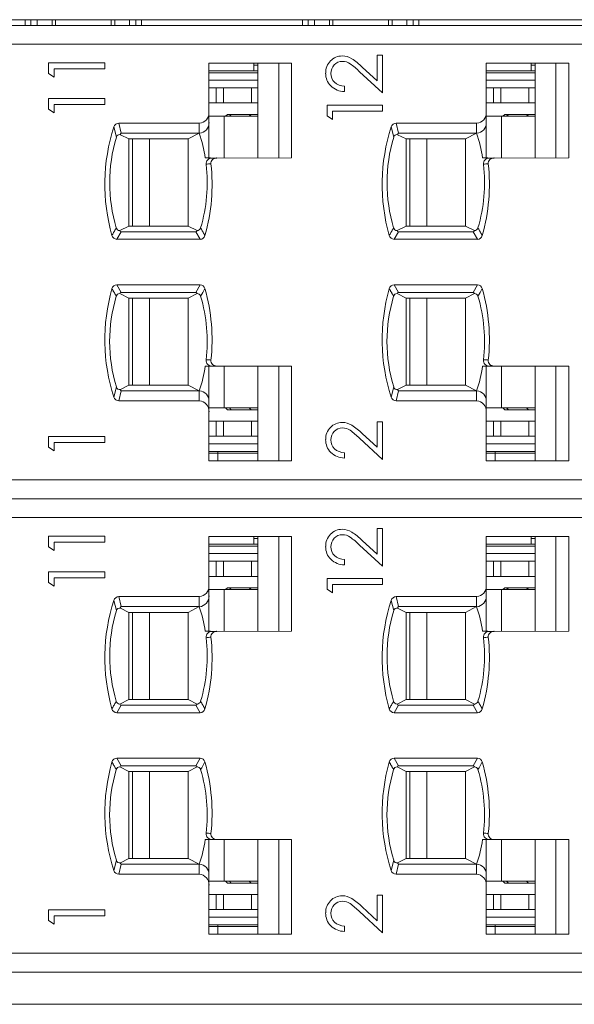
# Model space of a CAD drawing. Header units: inches. Extents: x 1106 to 1533, y 168 to 467.
# Tile 15 of 23: x 1254 to 1269, y 406 to 432. Entities that reach past the tile are written whole.
import ezdxf

# ---------------------------------------------------------------- set-up
doc = ezdxf.new("R2010")
doc.units = ezdxf.units.IN
doc.header["$LTSCALE"] = 23.1
doc.header["$MEASUREMENT"] = 0
doc.linetypes.add('DASHEDBIDOT', pattern=[12.4, 3, -3, 0.2, -3, 0.2, -3])
doc.layers.get('0').update_dxf_attribs({"lineweight": 18})
doc.layers.add('1_6', color=7, linetype='Continuous', lineweight=18)
doc.layers.add('Layer0000', color=7, linetype='Continuous')

msp = doc.modelspace()

# ---------------------------------------------------------------- linework, layer by layer
at = {"color": 7, "linetype": 'Continuous', "lineweight": 0}
for p, q in [((1219.349, 432.47), (1318.349, 432.47)), ((1254.644, 432.47), (1254.644, 432.32)), ((1254.795, 432.32), (1254.795, 432.47)), ((1254.958, 432.32), (1254.958, 432.47)), ((1255.352, 432.47), (1255.352, 432.32)), ((1255.444, 432.47), (1255.444, 432.32)), ((1256.916, 432.47), (1256.916, 432.32)), ((1257.008, 432.32), (1257.008, 432.47)), ((1257.402, 432.47), (1257.402, 432.32)), ((1257.565, 432.32), (1257.565, 432.47)), ((1257.716, 432.47), (1257.716, 432.32)), ((1261.974, 432.47), (1261.974, 432.32)), ((1262.125, 432.32), (1262.125, 432.47)), ((1262.288, 432.32), (1262.288, 432.47)), ((1262.682, 432.47), (1262.682, 432.32)), ((1262.774, 432.47), (1262.774, 432.32)), ((1264.246, 432.47), (1264.246, 432.32)), ((1264.338, 432.32), (1264.338, 432.47)), ((1264.732, 432.47), (1264.732, 432.32)), ((1264.895, 432.32), (1264.895, 432.47)), ((1265.046, 432.47), (1265.046, 432.32)), ((1221.553, 406.47), (1318.149, 406.47))]:
    msp.add_line(p, q, dxfattribs=at)
at = {"layer": '1_6', "color": 7, "linetype": 'Continuous', "lineweight": 0}
for p, q in [((1245.629, 432.32), (1315.247, 432.32)), ((1313.657, 431.82), (1245.971, 431.82)), ((1245.971, 420.32), (1313.657, 420.32)), ((1315.247, 419.82), (1245.629, 419.82)), ((1313.657, 419.32), (1245.971, 419.32)), ((1245.971, 407.82), (1313.657, 407.82)), ((1245.629, 407.32), (1315.247, 407.32))]:
    msp.add_line(p, q, dxfattribs=at)
at = {"layer": 'Layer0000', "color": 7, "linetype": 'Continuous', "lineweight": 20}
for p, q in [((1263.944, 430.855), (1263.944, 431.532)), ((1263.944, 431.532), (1264.084, 431.532)), ((1264.084, 431.532), (1264.084, 430.537)), ((1255.261, 431.05), (1255.261, 431.333)), ((1255.261, 431.333), (1256.747, 431.333)), ((1256.747, 431.17), (1255.406, 431.17)), ((1255.406, 431.17), (1255.406, 430.952)), ((1256.747, 431.333), (1256.747, 431.17)), ((1259.5, 431.32), (1261.679, 431.32)), ((1259.5, 430.023), (1259.5, 431.32)), ((1260.689, 431.12), (1259.5, 431.12)), ((1260.689, 431.32), (1260.689, 431.27)), ((1260.689, 431.27), (1260.789, 431.27)), ((1260.689, 431.27), (1260.689, 431.12)), ((1260.789, 431.12), (1260.689, 431.12)), ((1260.789, 428.82), (1260.789, 431.32)), ((1261.342, 428.82), (1261.342, 431.32)), ((1261.679, 431.32), (1261.679, 428.819)), ((1264.084, 430.537), (1263.481, 431.095)), ((1263.55, 431.22), (1263.944, 430.855)), ((1266.83, 430.023), (1266.83, 431.32)), ((1266.83, 431.32), (1269.009, 431.32)), ((1268.019, 431.12), (1266.83, 431.12)), ((1268.019, 431.32), (1268.019, 431.27)), ((1268.019, 431.27), (1268.119, 431.27)), ((1268.019, 431.27), (1268.019, 431.12)), ((1268.119, 431.12), (1268.019, 431.12)), ((1268.119, 428.82), (1268.119, 431.32)), ((1268.672, 428.82), (1268.672, 431.32)), ((1269.009, 431.32), (1269.009, 428.819)), ((1255.406, 430.952), (1255.261, 431.05)), ((1259.5, 431.07), (1260.789, 431.07)), ((1259.5, 430.87), (1260.789, 430.87)), ((1266.83, 431.07), (1268.119, 431.07)), ((1266.83, 430.87), (1268.119, 430.87)), ((1259.5, 430.67), (1259.688, 430.67)), ((1259.688, 430.67), (1259.88, 430.67)), ((1259.88, 430.67), (1260.625, 430.67)), ((1260.625, 430.67), (1260.782, 430.67)), ((1260.782, 430.67), (1260.789, 430.67)), ((1263.08, 430.712), (1263.08, 430.572)), ((1266.83, 430.67), (1267.018, 430.67)), ((1267.018, 430.67), (1267.21, 430.67)), ((1267.21, 430.67), (1267.955, 430.67)), ((1267.955, 430.67), (1268.112, 430.67)), ((1268.112, 430.67), (1268.119, 430.67)), ((1255.261, 430.107), (1255.261, 430.39)), ((1255.261, 430.39), (1256.747, 430.39)), ((1256.747, 430.39), (1256.747, 430.227)), ((1255.406, 430.009), (1255.261, 430.107)), ((1256.747, 430.227), (1255.406, 430.227)), ((1255.406, 430.227), (1255.406, 430.009)), ((1259.688, 430.27), (1259.5, 430.27)), ((1259.88, 430.27), (1259.688, 430.27)), ((1260.625, 430.27), (1259.88, 430.27)), ((1260.782, 430.27), (1260.625, 430.27)), ((1260.789, 430.27), (1260.782, 430.27)), ((1262.621, 429.935), (1262.621, 430.213)), ((1262.621, 430.213), (1264.084, 430.213)), ((1264.084, 430.053), (1262.764, 430.053)), ((1262.764, 430.053), (1262.764, 429.838)), ((1264.084, 430.213), (1264.084, 430.053)), ((1267.018, 430.27), (1266.83, 430.27)), ((1267.21, 430.27), (1267.018, 430.27)), ((1267.955, 430.27), (1267.21, 430.27)), ((1268.112, 430.27), (1267.955, 430.27)), ((1268.119, 430.27), (1268.112, 430.27)), ((1259.5, 430.023), (1259.5, 429.756)), ((1259.5, 429.92), (1259.899, 429.92)), ((1259.899, 429.92), (1260.789, 429.92)), ((1259.939, 429.92), (1259.989, 429.97)), ((1259.989, 429.97), (1260.087, 429.97)), ((1260.087, 429.97), (1260.613, 429.97)), ((1260.613, 429.97), (1260.789, 429.97)), ((1262.764, 429.838), (1262.621, 429.935)), ((1266.83, 430.023), (1266.83, 429.756)), ((1266.83, 429.92), (1267.229, 429.92)), ((1267.229, 429.92), (1268.119, 429.92)), ((1267.269, 429.92), (1267.319, 429.97)), ((1267.319, 429.97), (1267.417, 429.97)), ((1267.417, 429.97), (1267.943, 429.97)), ((1267.943, 429.97), (1268.119, 429.97)), ((1257.116, 429.736), (1259.245, 429.736)), ((1259.5, 429.756), (1259.5, 428.82)), ((1264.446, 429.736), (1266.575, 429.736)), ((1266.83, 429.756), (1266.83, 428.82)), ((1257.157, 429.433), (1257.382, 429.32)), ((1257.181, 429.47), (1259.245, 429.47)), ((1257.382, 429.32), (1258.947, 429.32)), ((1257.382, 427.02), (1257.382, 429.32)), ((1259.245, 429.47), (1258.947, 429.32)), ((1258.947, 429.32), (1258.947, 427.02)), ((1264.487, 429.433), (1264.712, 429.32)), ((1264.511, 429.47), (1266.575, 429.47)), ((1264.712, 429.32), (1266.277, 429.32)), ((1264.712, 427.02), (1264.712, 429.32)), ((1266.575, 429.47), (1266.277, 429.32)), ((1266.277, 429.32), (1266.277, 427.02)), ((1259.628, 428.816), (1259.589, 428.817)), ((1259.698, 428.816), (1259.628, 428.816)), ((1261.679, 428.819), (1259.705, 428.817)), ((1266.958, 428.816), (1266.919, 428.817)), ((1267.028, 428.816), (1266.958, 428.816)), ((1269.009, 428.819), (1267.035, 428.817)), ((1257.382, 427.02), (1257.142, 426.899)), ((1258.947, 427.02), (1257.382, 427.02)), ((1258.947, 427.02), (1259.187, 426.899)), ((1264.712, 427.02), (1264.472, 426.899)), ((1266.277, 427.02), (1264.712, 427.02)), ((1266.277, 427.02), (1266.517, 426.899)), ((1257.179, 426.87), (1257.062, 426.67)), ((1259.266, 426.67), (1257.062, 426.67)), ((1257.179, 426.87), (1259.15, 426.87)), ((1259.15, 426.87), (1259.266, 426.67)), ((1264.509, 426.87), (1264.392, 426.67)), ((1266.596, 426.67), (1264.392, 426.67)), ((1264.509, 426.87), (1266.48, 426.87)), ((1266.48, 426.87), (1266.596, 426.67)), ((1257.063, 425.47), (1259.266, 425.47)), ((1259.266, 425.47), (1259.15, 425.27)), ((1264.393, 425.47), (1266.596, 425.47)), ((1266.596, 425.47), (1266.48, 425.27)), ((1257.142, 425.24), (1257.382, 425.12)), ((1259.15, 425.27), (1257.179, 425.27)), ((1257.382, 422.82), (1257.382, 425.12)), ((1258.947, 425.12), (1257.382, 425.12)), ((1258.947, 425.12), (1259.187, 425.24)), ((1258.947, 422.82), (1258.947, 425.12)), ((1264.472, 425.24), (1264.712, 425.12)), ((1266.48, 425.27), (1264.509, 425.27)), ((1264.712, 422.82), (1264.712, 425.12)), ((1266.277, 425.12), (1264.712, 425.12)), ((1266.277, 425.12), (1266.517, 425.24)), ((1266.277, 422.82), (1266.277, 425.12)), ((1259.5, 423.319), (1259.5, 422.383)), ((1259.591, 423.323), (1259.703, 423.322)), ((1259.703, 423.322), (1261.679, 423.32)), ((1260.789, 420.82), (1260.789, 423.32)), ((1261.342, 420.82), (1261.342, 423.32)), ((1261.679, 423.32), (1261.679, 420.82)), ((1266.83, 423.319), (1266.83, 422.383)), ((1266.921, 423.323), (1267.033, 423.322)), ((1267.033, 423.322), (1269.009, 423.32)), ((1268.119, 420.82), (1268.119, 423.32)), ((1268.672, 420.82), (1268.672, 423.32)), ((1269.009, 423.32), (1269.009, 420.82)), ((1257.157, 422.706), (1257.382, 422.82)), ((1257.382, 422.82), (1258.947, 422.82)), ((1258.947, 422.82), (1259.245, 422.67)), ((1264.487, 422.706), (1264.712, 422.82)), ((1264.712, 422.82), (1266.277, 422.82)), ((1266.277, 422.82), (1266.575, 422.67)), ((1259.245, 422.67), (1257.181, 422.67)), ((1266.575, 422.67), (1264.511, 422.67)), ((1259.245, 422.403), (1257.116, 422.403)), ((1259.5, 422.383), (1259.5, 422.116)), ((1266.575, 422.403), (1264.446, 422.403)), ((1266.83, 422.383), (1266.83, 422.116)), ((1259.899, 422.22), (1259.5, 422.22)), ((1259.5, 420.82), (1259.5, 422.116)), ((1260.789, 422.22), (1259.899, 422.22)), ((1259.989, 422.17), (1259.939, 422.22)), ((1260.087, 422.17), (1259.989, 422.17)), ((1260.613, 422.17), (1260.087, 422.17)), ((1260.789, 422.17), (1260.613, 422.17)), ((1267.229, 422.22), (1266.83, 422.22)), ((1266.83, 420.82), (1266.83, 422.116)), ((1268.119, 422.22), (1267.229, 422.22)), ((1267.319, 422.17), (1267.269, 422.22)), ((1267.417, 422.17), (1267.319, 422.17)), ((1267.943, 422.17), (1267.417, 422.17)), ((1268.119, 422.17), (1267.943, 422.17)), ((1259.5, 421.87), (1259.688, 421.87)), ((1259.688, 421.87), (1259.88, 421.87)), ((1259.88, 421.87), (1260.625, 421.87)), ((1260.625, 421.87), (1260.782, 421.87)), ((1260.782, 421.87), (1260.789, 421.87)), ((1263.944, 421.178), (1263.944, 421.854)), ((1263.944, 421.854), (1264.084, 421.854)), ((1264.084, 421.854), (1264.084, 420.86)), ((1266.83, 421.87), (1267.018, 421.87)), ((1267.018, 421.87), (1267.21, 421.87)), ((1267.21, 421.87), (1267.955, 421.87)), ((1267.955, 421.87), (1268.112, 421.87)), ((1268.112, 421.87), (1268.119, 421.87)), ((1255.261, 421.182), (1255.261, 421.465)), ((1255.261, 421.465), (1256.747, 421.465)), ((1256.747, 421.465), (1256.747, 421.302)), ((1259.688, 421.47), (1259.5, 421.47)), ((1259.88, 421.47), (1259.688, 421.47)), ((1260.625, 421.47), (1259.88, 421.47)), ((1260.782, 421.47), (1260.625, 421.47)), ((1260.789, 421.47), (1260.782, 421.47)), ((1263.55, 421.542), (1263.944, 421.178)), ((1267.018, 421.47), (1266.83, 421.47)), ((1267.21, 421.47), (1267.018, 421.47)), ((1267.955, 421.47), (1267.21, 421.47)), ((1268.112, 421.47), (1267.955, 421.47)), ((1268.119, 421.47), (1268.112, 421.47)), ((1256.747, 421.302), (1255.406, 421.302)), ((1255.406, 421.302), (1255.406, 421.084)), ((1259.5, 421.27), (1260.789, 421.27)), ((1264.084, 420.86), (1263.481, 421.418)), ((1266.83, 421.27), (1268.119, 421.27)), ((1255.406, 421.084), (1255.261, 421.182)), ((1259.5, 421.07), (1260.789, 421.07)), ((1259.734, 421.02), (1259.5, 421.02)), ((1259.734, 421.07), (1259.734, 421.02)), ((1259.734, 421.02), (1259.734, 420.82)), ((1259.734, 421.02), (1260.789, 421.02)), ((1263.079, 421.035), (1263.079, 420.894)), ((1266.83, 421.07), (1268.119, 421.07)), ((1266.83, 421.02), (1267.064, 421.02)), ((1267.064, 421.07), (1267.064, 421.02)), ((1267.064, 421.02), (1267.064, 420.82)), ((1268.119, 421.02), (1267.064, 421.02)), ((1261.679, 420.82), (1259.5, 420.82)), ((1269.009, 420.82), (1266.83, 420.82)), ((1263.944, 418.355), (1263.944, 419.032)), ((1263.944, 419.032), (1264.084, 419.032)), ((1264.084, 419.032), (1264.084, 418.037)), ((1255.261, 418.55), (1255.261, 418.833)), ((1255.261, 418.833), (1256.747, 418.833)), ((1256.747, 418.67), (1255.406, 418.67)), ((1255.406, 418.67), (1255.406, 418.452)), ((1256.747, 418.833), (1256.747, 418.67)), ((1259.5, 418.82), (1261.679, 418.82)), ((1259.5, 417.523), (1259.5, 418.82)), ((1260.689, 418.62), (1259.5, 418.62)), ((1260.689, 418.82), (1260.689, 418.77)), ((1260.689, 418.77), (1260.789, 418.77)), ((1260.689, 418.77), (1260.689, 418.62)), ((1260.789, 418.62), (1260.689, 418.62)), ((1260.789, 416.32), (1260.789, 418.82)), ((1261.342, 416.32), (1261.342, 418.82)), ((1261.679, 418.82), (1261.679, 416.319)), ((1263.55, 418.72), (1263.944, 418.355)), ((1266.83, 417.523), (1266.83, 418.82)), ((1266.83, 418.82), (1269.009, 418.82)), ((1268.019, 418.62), (1266.83, 418.62)), ((1268.019, 418.82), (1268.019, 418.77)), ((1268.019, 418.77), (1268.119, 418.77)), ((1268.019, 418.77), (1268.019, 418.62)), ((1268.119, 418.62), (1268.019, 418.62)), ((1268.119, 416.32), (1268.119, 418.82)), ((1268.672, 416.32), (1268.672, 418.82)), ((1269.009, 418.82), (1269.009, 416.319)), ((1255.406, 418.452), (1255.261, 418.55)), ((1259.5, 418.57), (1260.789, 418.57)), ((1259.5, 418.37), (1260.789, 418.37)), ((1264.084, 418.037), (1263.481, 418.595)), ((1266.83, 418.57), (1268.119, 418.57)), ((1266.83, 418.37), (1268.119, 418.37)), ((1259.5, 418.17), (1259.688, 418.17)), ((1259.688, 418.17), (1259.88, 418.17)), ((1259.88, 418.17), (1260.625, 418.17)), ((1260.625, 418.17), (1260.782, 418.17)), ((1260.782, 418.17), (1260.789, 418.17)), ((1263.08, 418.212), (1263.08, 418.072)), ((1266.83, 418.17), (1267.018, 418.17)), ((1267.018, 418.17), (1267.21, 418.17)), ((1267.21, 418.17), (1267.955, 418.17)), ((1267.955, 418.17), (1268.112, 418.17)), ((1268.112, 418.17), (1268.119, 418.17)), ((1255.261, 417.607), (1255.261, 417.89)), ((1255.261, 417.89), (1256.747, 417.89)), ((1256.747, 417.89), (1256.747, 417.727)), ((1255.406, 417.509), (1255.261, 417.607)), ((1256.747, 417.727), (1255.406, 417.727)), ((1255.406, 417.727), (1255.406, 417.509)), ((1259.688, 417.77), (1259.5, 417.77)), ((1259.88, 417.77), (1259.688, 417.77)), ((1260.625, 417.77), (1259.88, 417.77)), ((1260.782, 417.77), (1260.625, 417.77)), ((1260.789, 417.77), (1260.782, 417.77)), ((1262.621, 417.435), (1262.621, 417.713)), ((1262.621, 417.713), (1264.084, 417.713)), ((1264.084, 417.713), (1264.084, 417.553)), ((1267.018, 417.77), (1266.83, 417.77)), ((1267.21, 417.77), (1267.018, 417.77)), ((1267.955, 417.77), (1267.21, 417.77)), ((1268.112, 417.77), (1267.955, 417.77)), ((1268.119, 417.77), (1268.112, 417.77)), ((1259.5, 417.523), (1259.5, 417.256)), ((1259.5, 417.42), (1259.899, 417.42)), ((1259.899, 417.42), (1260.789, 417.42)), ((1259.939, 417.42), (1259.989, 417.47)), ((1259.989, 417.47), (1260.087, 417.47)), ((1260.087, 417.47), (1260.613, 417.47)), ((1260.613, 417.47), (1260.789, 417.47)), ((1262.764, 417.338), (1262.621, 417.435)), ((1264.084, 417.553), (1262.764, 417.553)), ((1262.764, 417.553), (1262.764, 417.338)), ((1266.83, 417.523), (1266.83, 417.256)), ((1266.83, 417.42), (1267.229, 417.42)), ((1267.229, 417.42), (1268.119, 417.42)), ((1267.269, 417.42), (1267.319, 417.47)), ((1267.319, 417.47), (1267.417, 417.47)), ((1267.417, 417.47), (1267.943, 417.47)), ((1267.943, 417.47), (1268.119, 417.47)), ((1257.116, 417.236), (1259.245, 417.236)), ((1259.5, 417.256), (1259.5, 416.32)), ((1264.446, 417.236), (1266.575, 417.236)), ((1266.83, 417.256), (1266.83, 416.32)), ((1257.157, 416.933), (1257.382, 416.82)), ((1257.181, 416.97), (1259.245, 416.97)), ((1257.382, 416.82), (1258.947, 416.82)), ((1257.382, 414.52), (1257.382, 416.82)), ((1259.245, 416.97), (1258.947, 416.82)), ((1258.947, 416.82), (1258.947, 414.52)), ((1264.487, 416.933), (1264.712, 416.82)), ((1264.511, 416.97), (1266.575, 416.97)), ((1264.712, 416.82), (1266.277, 416.82)), ((1264.712, 414.52), (1264.712, 416.82)), ((1266.575, 416.97), (1266.277, 416.82)), ((1266.277, 416.82), (1266.277, 414.52)), ((1259.628, 416.316), (1259.589, 416.317)), ((1259.698, 416.316), (1259.628, 416.316)), ((1261.679, 416.319), (1259.705, 416.317)), ((1266.958, 416.316), (1266.919, 416.317)), ((1267.028, 416.316), (1266.958, 416.316)), ((1269.009, 416.319), (1267.035, 416.317)), ((1257.382, 414.52), (1257.142, 414.399)), ((1258.947, 414.52), (1257.382, 414.52)), ((1258.947, 414.52), (1259.187, 414.399)), ((1264.712, 414.52), (1264.472, 414.399)), ((1266.277, 414.52), (1264.712, 414.52)), ((1266.277, 414.52), (1266.517, 414.399)), ((1257.179, 414.37), (1257.062, 414.17)), ((1257.179, 414.37), (1259.15, 414.37)), ((1259.15, 414.37), (1259.266, 414.17)), ((1264.509, 414.37), (1264.392, 414.17)), ((1264.509, 414.37), (1266.48, 414.37)), ((1266.48, 414.37), (1266.596, 414.17)), ((1259.266, 414.17), (1257.062, 414.17)), ((1266.596, 414.17), (1264.392, 414.17)), ((1257.063, 412.97), (1259.266, 412.97)), ((1259.266, 412.97), (1259.15, 412.77)), ((1264.393, 412.97), (1266.596, 412.97)), ((1266.596, 412.97), (1266.48, 412.77)), ((1257.142, 412.74), (1257.382, 412.62)), ((1259.15, 412.77), (1257.179, 412.77)), ((1258.947, 412.62), (1259.187, 412.74)), ((1264.472, 412.74), (1264.712, 412.62)), ((1266.48, 412.77), (1264.509, 412.77)), ((1266.277, 412.62), (1266.517, 412.74)), ((1257.382, 410.32), (1257.382, 412.62)), ((1258.947, 412.62), (1257.382, 412.62)), ((1258.947, 410.32), (1258.947, 412.62)), ((1264.712, 410.32), (1264.712, 412.62)), ((1266.277, 412.62), (1264.712, 412.62)), ((1266.277, 410.32), (1266.277, 412.62)), ((1259.5, 410.819), (1259.5, 409.883)), ((1259.591, 410.823), (1259.703, 410.822)), ((1259.703, 410.822), (1261.679, 410.82)), ((1260.789, 408.32), (1260.789, 410.82)), ((1261.342, 408.32), (1261.342, 410.82)), ((1261.679, 410.82), (1261.679, 408.32)), ((1266.83, 410.819), (1266.83, 409.883)), ((1266.921, 410.823), (1267.033, 410.822)), ((1267.033, 410.822), (1269.009, 410.82)), ((1268.119, 408.32), (1268.119, 410.82)), ((1268.672, 408.32), (1268.672, 410.82)), ((1269.009, 410.82), (1269.009, 408.32)), ((1257.157, 410.206), (1257.382, 410.32)), ((1257.382, 410.32), (1258.947, 410.32)), ((1258.947, 410.32), (1259.245, 410.17)), ((1264.487, 410.206), (1264.712, 410.32)), ((1264.712, 410.32), (1266.277, 410.32)), ((1266.277, 410.32), (1266.575, 410.17)), ((1259.245, 410.17), (1257.181, 410.17)), ((1266.575, 410.17), (1264.511, 410.17)), ((1259.245, 409.903), (1257.116, 409.903)), ((1259.5, 409.883), (1259.5, 409.616)), ((1266.575, 409.903), (1264.446, 409.903)), ((1266.83, 409.883), (1266.83, 409.616)), ((1259.899, 409.72), (1259.5, 409.72)), ((1259.5, 408.32), (1259.5, 409.616)), ((1260.789, 409.72), (1259.899, 409.72)), ((1259.989, 409.67), (1259.939, 409.72)), ((1260.087, 409.67), (1259.989, 409.67)), ((1260.613, 409.67), (1260.087, 409.67)), ((1260.789, 409.67), (1260.613, 409.67)), ((1267.229, 409.72), (1266.83, 409.72)), ((1266.83, 408.32), (1266.83, 409.616)), ((1268.119, 409.72), (1267.229, 409.72)), ((1267.319, 409.67), (1267.269, 409.72)), ((1267.417, 409.67), (1267.319, 409.67)), ((1267.943, 409.67), (1267.417, 409.67)), ((1268.119, 409.67), (1267.943, 409.67)), ((1259.5, 409.37), (1259.688, 409.37)), ((1259.688, 409.37), (1259.88, 409.37)), ((1259.88, 409.37), (1260.625, 409.37)), ((1260.625, 409.37), (1260.782, 409.37)), ((1260.782, 409.37), (1260.789, 409.37)), ((1263.944, 408.678), (1263.944, 409.354)), ((1263.944, 409.354), (1264.084, 409.354)), ((1264.084, 409.354), (1264.084, 408.36)), ((1266.83, 409.37), (1267.018, 409.37)), ((1267.018, 409.37), (1267.21, 409.37)), ((1267.21, 409.37), (1267.955, 409.37)), ((1267.955, 409.37), (1268.112, 409.37)), ((1268.112, 409.37), (1268.119, 409.37)), ((1263.55, 409.042), (1263.944, 408.678)), ((1255.261, 408.682), (1255.261, 408.965)), ((1255.261, 408.965), (1256.747, 408.965)), ((1256.747, 408.802), (1255.406, 408.802)), ((1255.406, 408.802), (1255.406, 408.584)), ((1256.747, 408.965), (1256.747, 408.802)), ((1259.688, 408.97), (1259.5, 408.97)), ((1259.5, 408.77), (1260.789, 408.77)), ((1259.88, 408.97), (1259.688, 408.97)), ((1260.625, 408.97), (1259.88, 408.97)), ((1260.782, 408.97), (1260.625, 408.97)), ((1260.789, 408.97), (1260.782, 408.97)), ((1264.084, 408.36), (1263.481, 408.918)), ((1267.018, 408.97), (1266.83, 408.97)), ((1266.83, 408.77), (1268.119, 408.77)), ((1267.21, 408.97), (1267.018, 408.97)), ((1267.955, 408.97), (1267.21, 408.97)), ((1268.112, 408.97), (1267.955, 408.97)), ((1268.119, 408.97), (1268.112, 408.97)), ((1255.406, 408.584), (1255.261, 408.682)), ((1259.5, 408.57), (1260.789, 408.57)), ((1259.734, 408.52), (1259.5, 408.52)), ((1259.734, 408.57), (1259.734, 408.52)), ((1259.734, 408.52), (1259.734, 408.32)), ((1259.734, 408.52), (1260.789, 408.52)), ((1263.079, 408.535), (1263.079, 408.394)), ((1266.83, 408.57), (1268.119, 408.57)), ((1266.83, 408.52), (1267.064, 408.52)), ((1267.064, 408.57), (1267.064, 408.52)), ((1267.064, 408.52), (1267.064, 408.32)), ((1268.119, 408.52), (1267.064, 408.52)), ((1261.679, 408.32), (1259.5, 408.32)), ((1269.009, 408.32), (1266.83, 408.32))]:
    msp.add_line(p, q, dxfattribs=at)
at = {"layer": 'Layer0000', "color": 251, "linetype": 'DASHEDBIDOT', "lineweight": 5}
for p, q in [((1259.688, 430.67), (1259.688, 430.27)), ((1259.88, 430.67), (1259.88, 430.27)), ((1260.625, 430.67), (1260.625, 430.27)), ((1267.018, 430.67), (1267.018, 430.27)), ((1267.21, 430.67), (1267.21, 430.27)), ((1267.955, 430.67), (1267.955, 430.27)), ((1259.899, 429.92), (1259.899, 428.817)), ((1260.087, 429.97), (1260.038, 429.92)), ((1260.613, 429.97), (1260.564, 429.92)), ((1267.229, 429.92), (1267.229, 428.817)), ((1267.417, 429.97), (1267.368, 429.92)), ((1267.943, 429.97), (1267.894, 429.92)), ((1257.052, 429.366), (1256.988, 429.636)), ((1257.181, 429.47), (1257.116, 429.736)), ((1259.245, 429.47), (1259.245, 429.736)), ((1264.382, 429.366), (1264.318, 429.636)), ((1264.511, 429.47), (1264.446, 429.736)), ((1266.575, 429.47), (1266.575, 429.736)), ((1257.48, 429.32), (1257.48, 427.02)), ((1257.926, 429.32), (1257.926, 427.02)), ((1264.81, 429.32), (1264.81, 427.02)), ((1265.256, 429.32), (1265.256, 427.02)), ((1257.179, 425.27), (1257.063, 425.47)), ((1264.509, 425.27), (1264.393, 425.47)), ((1257.48, 425.12), (1257.48, 422.82)), ((1257.926, 425.12), (1257.926, 422.82)), ((1264.81, 425.12), (1264.81, 422.82)), ((1265.256, 425.12), (1265.256, 422.82)), ((1259.899, 423.322), (1259.899, 422.22)), ((1267.229, 423.322), (1267.229, 422.22)), ((1257.052, 422.773), (1256.988, 422.503)), ((1264.382, 422.773), (1264.318, 422.503)), ((1257.181, 422.67), (1257.116, 422.403)), ((1259.245, 422.67), (1259.245, 422.403)), ((1264.511, 422.67), (1264.446, 422.403)), ((1266.575, 422.67), (1266.575, 422.403)), ((1260.038, 422.22), (1260.087, 422.17)), ((1260.564, 422.22), (1260.613, 422.17)), ((1267.368, 422.22), (1267.417, 422.17)), ((1267.894, 422.22), (1267.943, 422.17)), ((1259.688, 421.87), (1259.688, 421.47)), ((1259.88, 421.87), (1259.88, 421.47)), ((1260.625, 421.87), (1260.625, 421.47)), ((1267.018, 421.87), (1267.018, 421.47)), ((1267.21, 421.87), (1267.21, 421.47)), ((1267.955, 421.87), (1267.955, 421.47)), ((1259.688, 418.17), (1259.688, 417.77)), ((1259.88, 418.17), (1259.88, 417.77)), ((1260.625, 418.17), (1260.625, 417.77)), ((1267.018, 418.17), (1267.018, 417.77)), ((1267.21, 418.17), (1267.21, 417.77)), ((1267.955, 418.17), (1267.955, 417.77)), ((1259.899, 417.42), (1259.899, 416.317)), ((1260.087, 417.47), (1260.038, 417.42)), ((1260.613, 417.47), (1260.564, 417.42)), ((1267.229, 417.42), (1267.229, 416.317)), ((1267.417, 417.47), (1267.368, 417.42)), ((1267.943, 417.47), (1267.894, 417.42)), ((1257.052, 416.866), (1256.988, 417.136)), ((1257.181, 416.97), (1257.116, 417.236)), ((1259.245, 416.97), (1259.245, 417.236)), ((1264.382, 416.866), (1264.318, 417.136)), ((1264.511, 416.97), (1264.446, 417.236)), ((1266.575, 416.97), (1266.575, 417.236)), ((1257.48, 416.82), (1257.48, 414.52)), ((1257.926, 416.82), (1257.926, 414.52)), ((1264.81, 416.82), (1264.81, 414.52)), ((1265.256, 416.82), (1265.256, 414.52)), ((1257.179, 412.77), (1257.063, 412.97)), ((1264.509, 412.77), (1264.393, 412.97)), ((1257.48, 412.62), (1257.48, 410.32)), ((1257.926, 412.62), (1257.926, 410.32)), ((1264.81, 412.62), (1264.81, 410.32)), ((1265.256, 412.62), (1265.256, 410.32)), ((1259.899, 410.822), (1259.899, 409.72)), ((1267.229, 410.822), (1267.229, 409.72)), ((1257.052, 410.273), (1256.988, 410.003)), ((1257.181, 410.17), (1257.116, 409.903)), ((1259.245, 410.17), (1259.245, 409.903)), ((1264.382, 410.273), (1264.318, 410.003)), ((1264.511, 410.17), (1264.446, 409.903)), ((1266.575, 410.17), (1266.575, 409.903)), ((1260.038, 409.72), (1260.087, 409.67)), ((1260.564, 409.72), (1260.613, 409.67)), ((1267.368, 409.72), (1267.417, 409.67)), ((1267.894, 409.72), (1267.943, 409.67)), ((1259.688, 409.37), (1259.688, 408.97)), ((1259.88, 409.37), (1259.88, 408.97)), ((1260.625, 409.37), (1260.625, 408.97)), ((1267.018, 409.37), (1267.018, 408.97)), ((1267.21, 409.37), (1267.21, 408.97)), ((1267.955, 409.37), (1267.955, 408.97))]:
    msp.add_line(p, q, dxfattribs=at)
at = {"layer": 'Layer0000', "color": 7, "linetype": 'Continuous', "lineweight": 20}
for centre in [(1259.702, 428.816), (1267.032, 428.816), (1259.702, 416.316), (1267.032, 416.316)]:
    msp.add_circle(centre, 0.0037, dxfattribs=at)
for centre, radius, start, end in [((1263.026, 431.071), 0.442, 135.3496, 181.5991), ((1263.015, 431.092), 0.42, 88.9569, 136.2514), ((1263.023, 431.083), 0.286, 89.7096, 137.4811), ((1263.025, 431.042), 0.47, 57.7799, 90.2994), ((1263.029, 431.015), 0.354, 55.2316, 90.6765), ((1262.21, 429.82), 1.938, 46.2592, 56.6706), ((1263.035, 431.057), 0.312, 135.452, 181.1734), ((1261.751, 429.283), 2.506, 46.3209, 53.8032), ((1263.05, 431.049), 0.466, 178.8175, 224.8553), ((1263.035, 431.039), 0.312, 177.9481, 225.392), ((1263.083, 431.089), 0.517, 225.4484, 269.6312), ((1263.092, 431.127), 0.415, 228.3021, 268.3048), ((1259.228, 430.008), 0.272, 273.5343, 3.1508), ((1266.558, 430.008), 0.272, 273.5343, 3.1508), ((1261.612, 428.121), 4.866, 161.851, 196.0911), ((1257.12, 429.599), 0.137, 91.6209, 164.2881), ((1259.228, 429.742), 0.273, 273.5375, 3.1455), ((1268.942, 428.121), 4.866, 161.851, 196.0911), ((1264.45, 429.599), 0.137, 91.6209, 164.2881), ((1266.558, 429.742), 0.273, 273.5375, 3.1455), ((1261.042, 428.166), 4.166, 163.2561, 196.6669), ((1257.138, 429.347), 0.0885, 77.6167, 166.9742), ((1257.192, 429.437), 0.0348, 108.5845, 185.969), ((1255.326, 428.174), 4.127, 8.9969, 18.2933), ((1268.372, 428.166), 4.166, 163.2561, 196.6669), ((1264.468, 429.347), 0.0885, 77.6167, 166.9742), ((1264.522, 429.437), 0.0348, 108.5845, 185.969), ((1262.656, 428.174), 4.127, 8.9969, 18.2933), ((1259.457, 426.317), 2.503, 86.9587, 91.2449), ((1259.579, 428.66), 0.157, 86.1531, 183.7925), ((1259.698, 428.67), 0.147, 87.0215, 183.1952), ((1266.787, 426.317), 2.503, 86.9587, 91.2449), ((1266.909, 428.66), 0.157, 86.1531, 183.7925), ((1267.028, 428.67), 0.147, 87.0215, 183.1952), ((1255.316, 428.157), 4.137, 343.3446, 6.845), ((1254.712, 428.116), 4.87, 343.9722, 6.435), ((1259.546, 428.01), 0.652, 89.5434, 100.8955), ((1262.646, 428.157), 4.137, 343.3446, 6.845), ((1262.042, 428.116), 4.87, 343.9722, 6.435), ((1266.876, 428.01), 0.652, 89.5434, 100.8955), ((1257.145, 426.997), 0.0976, 195.0229, 268.1957), ((1259.184, 426.997), 0.0976, 271.8306, 344.9435), ((1264.475, 426.997), 0.0976, 195.0229, 268.1957), ((1266.514, 426.997), 0.0976, 271.8306, 344.9435), ((1257.069, 426.806), 0.137, 194.4593, 266.901), ((1257.181, 426.91), 0.0403, 195.2516, 268.4123), ((1259.147, 426.911), 0.042, 273.4114, 342.9748), ((1259.26, 426.806), 0.137, 272.5142, 345.1843), ((1264.399, 426.806), 0.137, 194.4593, 266.901), ((1264.511, 426.91), 0.0403, 195.2516, 268.4123), ((1266.477, 426.911), 0.042, 273.4114, 342.9748), ((1266.59, 426.806), 0.137, 272.5142, 345.1843), ((1261.612, 424.018), 4.866, 163.9079, 198.1481), ((1257.069, 425.333), 0.137, 92.4993, 165.4928), ((1259.26, 425.333), 0.137, 15.2574, 87.3067), ((1248.606, 431.332), 12.325, 329.9901, 331.063), ((1254.712, 424.024), 4.87, 353.5999, 16.0334), ((1268.942, 424.018), 4.866, 163.9079, 198.1481), ((1264.399, 425.333), 0.137, 92.4993, 165.4928), ((1266.59, 425.333), 0.137, 15.2574, 87.3067), ((1255.936, 431.332), 12.325, 329.9901, 331.063), ((1262.042, 424.024), 4.87, 353.5999, 16.0334), ((1261.041, 423.973), 4.166, 163.3294, 196.7425), ((1257.145, 425.143), 0.0974, 91.7591, 165.0251), ((1257.181, 425.229), 0.0403, 91.5972, 164.7458), ((1259.147, 425.228), 0.0419, 16.8856, 86.7706), ((1259.184, 425.142), 0.0979, 15.2205, 88.11), ((1255.291, 423.978), 4.161, 353.2474, 16.61), ((1268.371, 423.973), 4.166, 163.3294, 196.7425), ((1264.475, 425.143), 0.0974, 91.7591, 165.0251), ((1264.511, 425.229), 0.0403, 91.5972, 164.7458), ((1266.477, 425.228), 0.0419, 16.8856, 86.7706), ((1266.514, 425.142), 0.0979, 15.2205, 88.11), ((1262.621, 423.978), 4.161, 353.2474, 16.61), ((1255.327, 423.965), 4.126, 341.7064, 351.0043), ((1259.457, 425.339), 2.02, 268.4426, 273.8031), ((1259.404, 422.18), 1.309, 83.5332, 89.1424), ((1259.577, 423.476), 0.154, 175.2336, 275.461), ((1259.697, 423.469), 0.146, 175.2705, 272.1986), ((1262.657, 423.965), 4.126, 341.7064, 351.0043), ((1266.787, 425.339), 2.02, 268.4426, 273.8031), ((1266.907, 423.476), 0.154, 175.2336, 275.461), ((1266.734, 422.18), 1.309, 83.5332, 89.1424), ((1267.027, 423.469), 0.146, 175.2705, 272.1986), ((1257.138, 422.792), 0.0884, 192.9768, 282.5079), ((1264.468, 422.792), 0.0884, 192.9768, 282.5079), ((1257.12, 422.54), 0.137, 195.7408, 268.3727), ((1257.192, 422.703), 0.035, 174.2778, 251.1425), ((1259.228, 422.398), 0.272, 356.9111, 86.4703), ((1264.45, 422.54), 0.137, 195.7408, 268.3727), ((1264.522, 422.703), 0.035, 174.2778, 251.1425), ((1266.558, 422.398), 0.272, 356.9111, 86.4703), ((1259.228, 422.131), 0.273, 356.8554, 86.4569), ((1266.558, 422.131), 0.273, 356.8554, 86.4569), ((1263.015, 421.414), 0.42, 88.9569, 136.2514), ((1263.025, 421.365), 0.469, 57.7298, 90.3076), ((1262.215, 420.148), 1.931, 46.2397, 56.6901), ((1263.026, 421.394), 0.442, 135.3619, 181.5989), ((1263.035, 421.38), 0.312, 135.4393, 181.1861), ((1263.023, 421.406), 0.285, 89.7043, 137.5318), ((1263.028, 421.337), 0.354, 55.2688, 90.6392), ((1261.748, 419.603), 2.509, 46.3126, 53.7846), ((1263.05, 421.372), 0.466, 178.8175, 224.8553), ((1263.035, 421.362), 0.312, 177.9605, 225.3795), ((1263.083, 421.412), 0.517, 225.4484, 269.6312), ((1263.092, 421.45), 0.415, 228.3021, 268.3048), ((1263.026, 418.571), 0.442, 135.3496, 181.5991), ((1263.015, 418.592), 0.42, 88.9569, 136.2514), ((1263.023, 418.583), 0.286, 89.7096, 137.4811), ((1263.025, 418.542), 0.47, 57.7799, 90.2994), ((1263.029, 418.515), 0.354, 55.2316, 90.6765), ((1262.21, 417.32), 1.938, 46.2592, 56.6706), ((1263.035, 418.557), 0.312, 135.452, 181.1734), ((1261.751, 416.783), 2.506, 46.3209, 53.8032), ((1263.05, 418.549), 0.466, 178.8175, 224.8553), ((1263.035, 418.539), 0.312, 177.9481, 225.392), ((1263.083, 418.589), 0.517, 225.4484, 269.6312), ((1263.092, 418.627), 0.415, 228.3021, 268.3048), ((1259.228, 417.508), 0.272, 273.5343, 3.1508), ((1266.558, 417.508), 0.272, 273.5343, 3.1508), ((1261.612, 415.621), 4.866, 161.851, 196.0911), ((1257.12, 417.099), 0.137, 91.6209, 164.2881), ((1259.228, 417.242), 0.273, 273.5375, 3.1455), ((1268.942, 415.621), 4.866, 161.851, 196.0911), ((1264.45, 417.099), 0.137, 91.6209, 164.2881), ((1266.558, 417.242), 0.273, 273.5375, 3.1455), ((1261.042, 415.666), 4.166, 163.2561, 196.6669), ((1257.138, 416.847), 0.0885, 77.6167, 166.9742), ((1257.192, 416.937), 0.0348, 108.5845, 185.969), ((1255.326, 415.674), 4.127, 8.9969, 18.2933), ((1268.372, 415.666), 4.166, 163.2561, 196.6669), ((1264.468, 416.847), 0.0885, 77.6167, 166.9742), ((1264.522, 416.937), 0.0348, 108.5845, 185.969), ((1262.656, 415.674), 4.127, 8.9969, 18.2933), ((1259.457, 413.817), 2.503, 86.9587, 91.2449), ((1259.579, 416.16), 0.157, 86.1531, 183.7925), ((1259.698, 416.17), 0.147, 87.0215, 183.1952), ((1266.787, 413.817), 2.503, 86.9587, 91.2449), ((1266.909, 416.16), 0.157, 86.1531, 183.7925), ((1267.028, 416.17), 0.147, 87.0215, 183.1952), ((1255.316, 415.657), 4.137, 343.3446, 6.845), ((1254.712, 415.616), 4.87, 343.9722, 6.435), ((1259.546, 415.51), 0.652, 89.5434, 100.8955), ((1262.646, 415.657), 4.137, 343.3446, 6.845), ((1262.042, 415.616), 4.87, 343.9722, 6.435), ((1266.876, 415.51), 0.652, 89.5434, 100.8955), ((1257.145, 414.497), 0.0976, 195.0229, 268.1957), ((1259.184, 414.497), 0.0976, 271.8306, 344.9435), ((1264.475, 414.497), 0.0976, 195.0229, 268.1957), ((1266.514, 414.497), 0.0976, 271.8306, 344.9435), ((1257.069, 414.306), 0.137, 194.4593, 266.901), ((1257.181, 414.41), 0.0403, 195.2516, 268.4123), ((1259.147, 414.411), 0.042, 273.4114, 342.9748), ((1259.26, 414.306), 0.137, 272.5142, 345.1843), ((1264.399, 414.306), 0.137, 194.4593, 266.901), ((1264.511, 414.41), 0.0403, 195.2516, 268.4123), ((1266.477, 414.411), 0.042, 273.4114, 342.9748), ((1266.59, 414.306), 0.137, 272.5142, 345.1843), ((1257.069, 412.833), 0.137, 92.4993, 165.4928), ((1259.26, 412.833), 0.137, 15.2574, 87.3067), ((1264.399, 412.833), 0.137, 92.4993, 165.4928), ((1266.59, 412.833), 0.137, 15.2574, 87.3067), ((1261.612, 411.518), 4.866, 163.9079, 198.1481), ((1261.041, 411.473), 4.166, 163.3294, 196.7425), ((1257.145, 412.643), 0.0974, 91.7591, 165.0251), ((1257.181, 412.729), 0.0403, 91.5972, 164.7458), ((1259.147, 412.728), 0.0419, 16.8856, 86.7706), ((1259.184, 412.642), 0.0979, 15.2205, 88.11), ((1248.606, 418.832), 12.325, 329.9901, 331.063), ((1255.291, 411.478), 4.161, 353.2474, 16.61), ((1254.712, 411.524), 4.87, 353.5999, 16.0334), ((1268.942, 411.518), 4.866, 163.9079, 198.1481), ((1268.371, 411.473), 4.166, 163.3294, 196.7425), ((1264.475, 412.643), 0.0974, 91.7591, 165.0251), ((1264.511, 412.729), 0.0403, 91.5972, 164.7458), ((1266.477, 412.728), 0.0419, 16.8856, 86.7706), ((1266.514, 412.642), 0.0979, 15.2205, 88.11), ((1255.936, 418.832), 12.325, 329.9901, 331.063), ((1262.621, 411.478), 4.161, 353.2474, 16.61), ((1262.042, 411.524), 4.87, 353.5999, 16.0334), ((1255.327, 411.465), 4.126, 341.7064, 351.0043), ((1259.457, 412.839), 2.02, 268.4426, 273.8031), ((1259.404, 409.68), 1.309, 83.5332, 89.1424), ((1259.577, 410.976), 0.154, 175.2336, 275.461), ((1259.697, 410.969), 0.146, 175.2705, 272.1986), ((1262.657, 411.465), 4.126, 341.7064, 351.0043), ((1266.787, 412.839), 2.02, 268.4426, 273.8031), ((1266.907, 410.976), 0.154, 175.2336, 275.461), ((1266.734, 409.68), 1.309, 83.5332, 89.1424), ((1267.027, 410.969), 0.146, 175.2705, 272.1986), ((1257.138, 410.292), 0.0884, 192.9768, 282.5079), ((1257.192, 410.203), 0.035, 174.2778, 251.1425), ((1259.228, 409.898), 0.272, 356.9111, 86.4703), ((1264.468, 410.292), 0.0884, 192.9768, 282.5079), ((1264.522, 410.203), 0.035, 174.2778, 251.1425), ((1266.558, 409.898), 0.272, 356.9111, 86.4703), ((1257.12, 410.04), 0.137, 195.7408, 268.3727), ((1259.228, 409.631), 0.273, 356.8554, 86.4569), ((1264.45, 410.04), 0.137, 195.7408, 268.3727), ((1266.558, 409.631), 0.273, 356.8554, 86.4569), ((1263.015, 408.914), 0.42, 88.9569, 136.2514), ((1263.025, 408.865), 0.469, 57.7298, 90.3076), ((1262.215, 407.648), 1.931, 46.2397, 56.6901), ((1263.026, 408.894), 0.442, 135.3619, 181.5989), ((1263.035, 408.88), 0.312, 135.4393, 181.1861), ((1263.023, 408.906), 0.285, 89.7043, 137.5318), ((1263.028, 408.837), 0.354, 55.2688, 90.6392), ((1261.748, 407.103), 2.509, 46.3126, 53.7846), ((1263.05, 408.872), 0.466, 178.8175, 224.8553), ((1263.035, 408.862), 0.312, 177.9605, 225.3795), ((1263.083, 408.912), 0.517, 225.4484, 269.6312), ((1263.092, 408.95), 0.415, 228.3021, 268.3048)]:
    msp.add_arc(centre, radius, start, end, dxfattribs=at)
at = {"layer": 'Layer0000', "color": 251, "linetype": 'DASHEDBIDOT', "lineweight": 5}
for centre, radius, start, end in [((1268.055, 420.543), 12.745, 149.7074, 150.7395), ((1249.652, 421.363), 11.141, 29.0421, 30.226), ((1275.385, 420.543), 12.745, 149.7074, 150.7395), ((1256.982, 421.363), 11.141, 29.0421, 30.226), ((1267.658, 431.363), 12.284, 209.2149, 210.2863), ((1274.988, 431.363), 12.284, 209.2149, 210.2863), ((1268.055, 408.043), 12.745, 149.7074, 150.7395), ((1249.652, 408.863), 11.141, 29.0421, 30.226), ((1275.385, 408.043), 12.745, 149.7074, 150.7395), ((1256.982, 408.863), 11.141, 29.0421, 30.226), ((1267.658, 418.863), 12.284, 209.2149, 210.2863), ((1274.988, 418.863), 12.284, 209.2149, 210.2863)]:
    msp.add_arc(centre, radius, start, end, dxfattribs=at)

doc.saveas('drawing.dxf')
